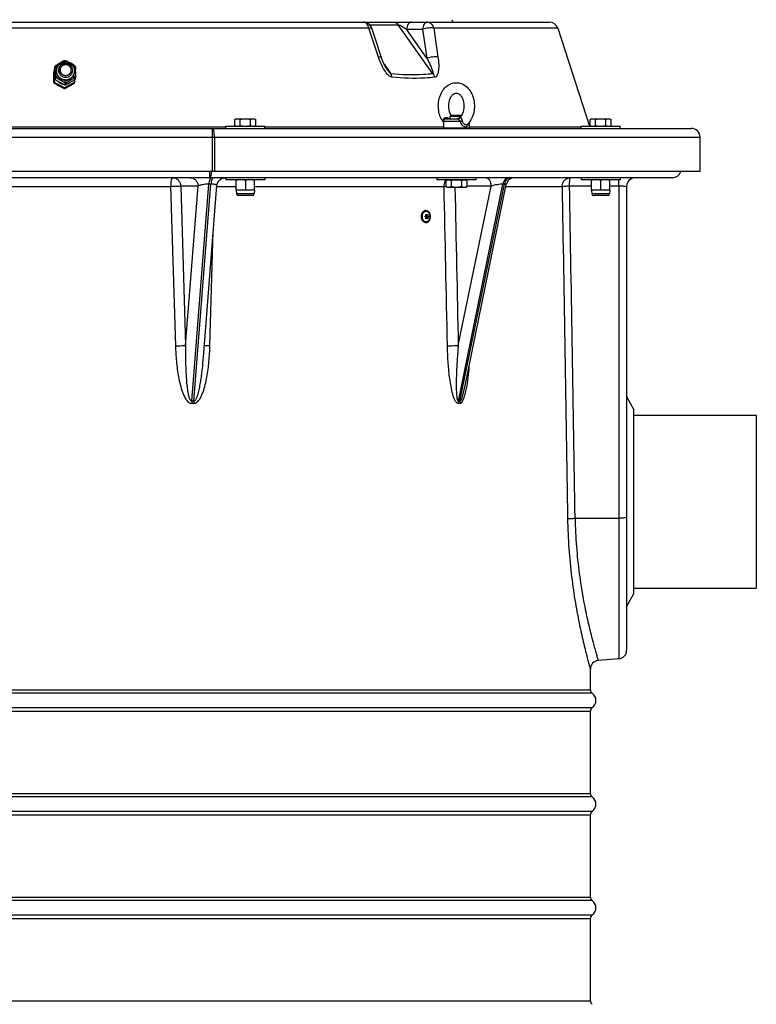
# Model space of a CAD drawing. Header units: millimetres. Extents: x 0 to 297, y 0 to 210.
# Tile 27 of 38: x 150 to 167, y 153 to 176. Entities that reach past the tile are written whole.
import ezdxf

# ---------------------------------------------------------------- set-up
doc = ezdxf.new("R2010")
doc.units = ezdxf.units.MM
doc.header["$LTSCALE"] = 16.335
doc.layers.get('0').update_dxf_attribs({"linetype": 'CONTINUOUS'})
for name, color, linetype in [('08_SURFACES', 7, 'CONTINUOUS'), ('AXE-VISSERIE', 7, 'CONTINUOUS'), ('AXES_REF', 7, 'CONTINUOUS')]:
    doc.layers.add(name, color=color, linetype=linetype)

msp = doc.modelspace()

# ---------------------------------------------------------------- linework, layer by layer
at = {"color": 7, "linetype": 'Continuous'}
for p, q in [((137.899, 175.976), (162.009, 175.976)), ((158.019, 175.467), (157.898, 175.838)), ((162.199, 175.838), (162.938, 173.566)), ((150.736, 175.06), (150.629, 175.001)), ((150.976, 175.001), (150.867, 175.06)), ((150.542, 174.839), (150.537, 174.815)), ((150.542, 174.839), (150.547, 174.603)), ((150.563, 174.946), (150.554, 174.898)), ((150.559, 174.663), (150.554, 174.898)), ((150.554, 174.86), (150.554, 174.86)), ((150.565, 174.892), (150.563, 174.946)), ((150.565, 174.892), (150.568, 174.774)), ((150.603, 174.886), (150.6, 174.874)), ((150.684, 174.884), (150.686, 174.893)), ((150.939, 174.833), (150.941, 174.842)), ((151.042, 174.946), (151.044, 174.892)), ((151.047, 174.774), (151.044, 174.892)), ((150.542, 174.58), (150.537, 174.815)), ((150.547, 174.603), (150.542, 174.58)), ((150.568, 174.711), (150.559, 174.663)), ((150.572, 174.642), (150.582, 174.69)), ((150.788, 174.524), (150.572, 174.642)), ((150.636, 174.665), (150.745, 174.606)), ((151.025, 174.642), (150.814, 174.524)), ((150.983, 174.665), (150.877, 174.606)), ((151.014, 174.803), (151.012, 174.792)), ((151.021, 174.58), (151.026, 174.603)), ((151.025, 174.642), (151.035, 174.69)), ((151.026, 174.603), (151.025, 174.642)), ((151.038, 174.663), (151.047, 174.711)), ((150.555, 174.559), (150.56, 174.582)), ((150.772, 174.441), (150.555, 174.559)), ((150.56, 174.582), (150.776, 174.465)), ((150.776, 174.465), (150.772, 174.441)), ((150.798, 174.572), (150.788, 174.524)), ((150.797, 174.441), (151.008, 174.559)), ((150.802, 174.465), (150.797, 174.441)), ((151.013, 174.582), (150.802, 174.465)), ((150.824, 174.572), (150.814, 174.524)), ((151.008, 174.559), (151.013, 174.582)), ((154.762, 173.742), (154.728, 173.723)), ((154.728, 173.587), (154.728, 173.723)), ((154.762, 173.742), (155.18, 173.742)), ((154.85, 173.587), (154.85, 173.723)), ((155.092, 173.587), (155.092, 173.723)), ((155.18, 173.742), (155.213, 173.723)), ((155.213, 173.587), (155.213, 173.723)), ((159.613, 173.736), (159.89, 173.736)), ((159.713, 173.804), (159.735, 173.826)), ((159.713, 173.804), (159.962, 173.804)), ((159.735, 173.826), (159.972, 173.826)), ((159.975, 173.823), (159.972, 173.826)), ((162.982, 173.742), (162.949, 173.723)), ((162.949, 173.587), (162.949, 173.723)), ((162.982, 173.742), (163.4, 173.742)), ((163.07, 173.587), (163.07, 173.723)), ((163.312, 173.587), (163.312, 173.723)), ((163.4, 173.742), (163.434, 173.723)), ((163.434, 173.587), (163.434, 173.723)), ((134.614, 173.516), (165.294, 173.516)), ((154.521, 173.516), (154.521, 173.566)), ((154.521, 173.566), (155.421, 173.566)), ((154.728, 173.587), (154.762, 173.568)), ((154.762, 173.568), (154.762, 173.566)), ((154.762, 173.568), (155.18, 173.568)), ((155.213, 173.587), (155.18, 173.568)), ((155.18, 173.568), (155.18, 173.566)), ((155.421, 173.516), (155.421, 173.566)), ((159.553, 173.676), (159.553, 173.526)), ((160.153, 173.526), (159.553, 173.526)), ((159.563, 173.516), (159.553, 173.526)), ((160.143, 173.516), (160.153, 173.526)), ((160.153, 173.659), (160.153, 173.526)), ((162.741, 173.516), (162.741, 173.566)), ((162.741, 173.566), (163.641, 173.566)), ((162.949, 173.587), (162.982, 173.568)), ((162.982, 173.568), (162.982, 173.566)), ((162.982, 173.568), (163.4, 173.568)), ((163.434, 173.587), (163.4, 173.568)), ((163.4, 173.568), (163.4, 173.566)), ((163.641, 173.516), (163.641, 173.566)), ((165.494, 172.516), (165.494, 173.316)), ((165.494, 172.516), (134.414, 172.516)), ((164.854, 172.376), (135.054, 172.376)), ((154.521, 172.376), (154.521, 172.326)), ((155.421, 172.326), (154.521, 172.326)), ((154.761, 172.084), (154.761, 172.326)), ((154.971, 172.317), (154.971, 172.093)), ((155.181, 172.084), (155.181, 172.326)), ((155.421, 172.376), (155.421, 172.326)), ((159.403, 172.376), (159.403, 172.326)), ((160.303, 172.326), (159.403, 172.326)), ((159.611, 172.305), (159.644, 172.324)), ((159.644, 172.324), (159.644, 172.326)), ((159.644, 172.324), (160.062, 172.324)), ((160.062, 172.324), (160.062, 172.326)), ((160.096, 172.305), (160.062, 172.324)), ((160.303, 172.376), (160.303, 172.326)), ((162.741, 172.376), (162.741, 172.326)), ((163.641, 172.326), (162.741, 172.326)), ((162.981, 172.084), (162.981, 172.326)), ((163.191, 172.317), (163.191, 172.093)), ((163.401, 172.084), (163.401, 172.326)), ((163.641, 172.376), (163.641, 172.326)), ((154.002, 168.223), (154.313, 172.192)), ((159.611, 172.305), (159.611, 172.169)), ((159.644, 172.15), (159.611, 172.169)), ((160.062, 172.15), (159.644, 172.15)), ((159.732, 172.305), (159.732, 172.169)), ((159.975, 172.305), (159.975, 172.169)), ((160.046, 167.526), (161.009, 172.216)), ((160.062, 172.15), (160.096, 172.169)), ((160.096, 172.305), (160.096, 172.169)), ((163.794, 172.176), (163.794, 161.439)), ((154.761, 172.084), (154.768, 172)), ((155.181, 172.084), (154.761, 172.084)), ((155.134, 171.963), (154.808, 171.963)), ((155.181, 172.084), (155.174, 172)), ((162.981, 172.084), (162.988, 172)), ((163.401, 172.084), (162.981, 172.084)), ((163.354, 171.963), (163.028, 171.963)), ((163.401, 172.084), (163.394, 172)), ((159.143, 171.484), (159.135, 171.484)), ((159.143, 171.468), (159.135, 171.468)), ((159.149, 171.616), (159.15, 171.616)), ((159.173, 171.507), (159.153, 171.507)), ((159.173, 171.445), (159.153, 171.445)), ((159.201, 171.484), (159.175, 171.484)), ((159.201, 171.468), (159.175, 171.468)), ((159.204, 171.484), (159.205, 171.484)), ((159.205, 171.467), (159.204, 171.468)), ((159.149, 171.336), (159.15, 171.336)), ((163.96, 166.876), (166.794, 166.876)), ((166.794, 166.876), (166.794, 162.876)), ((163.96, 162.876), (166.794, 162.876)), ((163.611, 161.24), (163.136, 161.198))]:
    msp.add_line(p, q, dxfattribs=at)
at = {"color": 9, "linetype": 'Continuous'}
for p, q in [((157.83, 175.838), (142.077, 175.838)), ((158.051, 175.167), (157.83, 175.838)), ((157.849, 175.917), (158.509, 175.917)), ((159.311, 174.783), (158.509, 175.917)), ((159.173, 175.142), (158.699, 175.813)), ((158.699, 175.813), (159.073, 175.813)), ((159.073, 175.813), (159.173, 175.142)), ((162.199, 175.838), (159.329, 175.838)), ((159.329, 175.838), (159.428, 175.167)), ((158.18, 175.008), (158.339, 174.783)), ((159.906, 173.749), (159.921, 173.757)), ((159.921, 173.757), (159.94, 173.767)), ((145.387, 173.557), (154.521, 173.557)), ((154.202, 173.516), (154.202, 172.516)), ((155.421, 173.557), (159.553, 173.557)), ((159.94, 173.676), (159.553, 173.676)), ((160.153, 173.557), (162.741, 173.557)), ((134.414, 173.316), (165.494, 173.316)), ((154.257, 173.316), (154.257, 172.516)), ((154.139, 172.516), (154.139, 172.376)), ((146.666, 172.176), (153.242, 172.176)), ((153.242, 172.176), (153.354, 168.483)), ((153.879, 172.182), (153.475, 172.182)), ((153.475, 172.182), (153.589, 168.49)), ((153.589, 168.49), (153.879, 172.182)), ((153.732, 167.203), (154.125, 172.228)), ((153.782, 167.203), (154.175, 172.228)), ((154.175, 172.228), (154.125, 172.228)), ((154.311, 172.176), (154.761, 172.176)), ((155.181, 172.176), (159.561, 172.176)), ((159.561, 172.176), (159.611, 172.178)), ((159.898, 168.49), (160.656, 172.182)), ((159.901, 167.203), (160.932, 172.228)), ((159.934, 167.203), (160.966, 172.228)), ((160.656, 172.182), (160.096, 172.182)), ((160.966, 172.228), (160.932, 172.228)), ((161.001, 172.176), (162.3, 172.176)), ((162.473, 172.186), (162.981, 172.186)), ((163.401, 172.186), (163.611, 172.186)), ((163.611, 172.186), (163.611, 161.24)), ((155.174, 172), (154.768, 172)), ((163.394, 172), (162.988, 172)), ((159.14, 171.484), (159.136, 171.484)), ((159.14, 171.468), (159.136, 171.468)), ((159.161, 171.519), (159.148, 171.519)), ((159.161, 171.433), (159.148, 171.433)), ((159.193, 171.511), (159.18, 171.511)), ((159.193, 171.441), (159.18, 171.441)), ((154.151, 168.483), (154.23, 171.142)), ((162.602, 164.491), (163.611, 164.496)), ((136.954, 160.523), (162.954, 160.523)), ((162.997, 160.441), (136.91, 160.441)), ((136.91, 160.111), (162.997, 160.111)), ((136.954, 160.029), (162.954, 160.029)), ((162.997, 158.041), (136.91, 158.041)), ((136.954, 158.123), (162.954, 158.123)), ((136.91, 157.711), (162.997, 157.711)), ((136.954, 157.629), (162.954, 157.629)), ((136.954, 155.723), (162.954, 155.723)), ((162.997, 155.641), (136.91, 155.641)), ((136.91, 155.311), (162.997, 155.311)), ((136.954, 155.229), (162.954, 155.229)), ((136.954, 153.323), (162.954, 153.323))]:
    msp.add_line(p, q, dxfattribs=at)
at = {"color": 7, "linetype": 'Continuous'}
for points in [[(158.117, 175.168), (158.093, 175.241), (158.069, 175.316), (158.019, 175.467)], [(158.252, 174.88), (158.251, 174.882), (158.246, 174.888), (158.242, 174.894), (158.238, 174.901), (158.233, 174.908), (158.229, 174.915), (158.225, 174.922), (158.22, 174.93), (158.216, 174.938), (158.211, 174.945), (158.207, 174.954), (158.203, 174.962), (158.198, 174.97), (158.194, 174.978), (158.19, 174.987), (158.185, 174.996), (158.181, 175.005), (158.177, 175.014), (158.173, 175.023), (158.169, 175.032), (158.164, 175.042), (158.16, 175.052), (158.156, 175.061), (158.152, 175.071), (158.148, 175.082), (158.144, 175.092), (158.14, 175.103), (158.136, 175.113), (158.132, 175.124), (158.128, 175.135), (158.124, 175.147), (158.12, 175.158), (158.117, 175.168)], [(154.313, 172.192), (154.313, 172.194), (154.313, 172.199), (154.314, 172.204), (154.315, 172.21), (154.316, 172.215), (154.317, 172.22), (154.318, 172.225), (154.319, 172.23), (154.321, 172.235), (154.323, 172.24), (154.324, 172.245), (154.326, 172.25), (154.328, 172.255), (154.33, 172.26), (154.333, 172.265), (154.335, 172.269), (154.338, 172.274), (154.34, 172.279), (154.343, 172.283), (154.346, 172.288), (154.349, 172.292), (154.352, 172.296), (154.355, 172.3), (154.359, 172.305), (154.362, 172.309), (154.366, 172.312), (154.369, 172.316), (154.373, 172.32), (154.377, 172.324), (154.381, 172.327), (154.385, 172.331), (154.389, 172.334), (154.393, 172.337), (154.398, 172.34), (154.402, 172.343), (154.406, 172.346), (154.411, 172.349), (154.416, 172.351), (154.42, 172.354), (154.425, 172.356), (154.43, 172.358), (154.435, 172.36), (154.44, 172.362), (154.445, 172.364), (154.45, 172.366), (154.455, 172.368), (154.46, 172.369), (154.465, 172.37), (154.47, 172.371), (154.475, 172.373), (154.48, 172.373), (154.486, 172.374), (154.491, 172.375), (154.496, 172.375), (154.501, 172.376), (154.507, 172.376), (154.512, 172.376)]]:
    msp.add_lwpolyline(points, dxfattribs=at)
for centre, radius, start, end in [((157.708, 175.776), 0.2, 18.124, 90), ((159.812, 176.036), 0.06, 182, 270), ((162.009, 175.776), 0.2, 18.0147, 90), ((150.8, 174.803), 0.282, 89.9995, 92.6073), ((150.8, 174.802), 0.283, 87.3964, 89.9993), ((150.267, 173.806), 1.39, 64.4431, 66.9051), ((150.761, 174.725), 0.247, 146.8429, 152.5408), ((150.783, 174.832), 0.247, 146.8429, 152.5408), ((151.71, 173.231), 2.074, 121.421, 123.1594), ((150.149, 173.648), 1.586, 56.3008, 58.5567), ((150.824, 174.842), 0.194, 348.6534, 1.2053), ((150.814, 174.818), 0.262, 29.3473, 34.8349), ((150.775, 174.732), 0.262, 209.3473, 214.8349), ((150.787, 174.791), 0.262, 209.3473, 214.8349), ((143.208, 174.703), 7.36, 0.0596, 0.5478), ((150.796, 174.839), 0.262, 209.3473, 214.8349), ((150.036, 173.411), 1.39, 64.4431, 66.9051), ((149.918, 173.253), 1.586, 56.3008, 58.5567), ((150.811, 174.859), 0.262, 255.385, 269.963), ((150.811, 174.855), 0.258, 269.9991, 284.7325), ((150.816, 174.88), 0.136, 268.8937, 269.677), ((151.958, 172.836), 2.074, 121.421, 123.1594), ((150.806, 174.717), 0.247, 326.8429, 332.5408), ((150.818, 174.777), 0.247, 326.8429, 332.5408), ((150.828, 174.825), 0.247, 326.8429, 332.5408), ((143.687, 174.703), 7.36, 0.0596, 0.5478), ((150.77, 174.708), 0.262, 209.3473, 214.8349), ((150.784, 174.724), 0.283, 267.3964, 269.9993), ((150.789, 174.747), 0.283, 267.3964, 269.9993), ((150.784, 174.723), 0.282, 269.9995, 272.6073), ((150.801, 174.807), 0.283, 267.3964, 269.9993), ((150.789, 174.747), 0.282, 269.9995, 272.6073), ((150.811, 174.855), 0.283, 267.3964, 269.9993), ((150.801, 174.806), 0.282, 269.9995, 272.6073), ((150.811, 174.854), 0.282, 269.9995, 272.6073), ((150.802, 174.694), 0.247, 326.8429, 332.5408), ((159.613, 173.676), 0.06, 90, 180), ((159.982, 173.977), 0.294, 211.4997, 211.7043), ((160.004, 173.636), 0.151, 125.4748, 130.9769), ((165.294, 173.316), 0.2, 0, 90), ((161.205, 172.176), 0.2, 90, 168.4005), ((163.994, 172.176), 0.2, 90, 180), ((164.854, 172.576), 0.2, 270, 342.541), ((154.808, 172.003), 0.0403, 184.7245, 270), ((155.134, 172.003), 0.0403, 270, 355.2755), ((163.028, 172.003), 0.0403, 184.7245, 270), ((163.354, 172.003), 0.0403, 270, 355.2755), ((159.138, 171.478), 0.00599, 72.1492, 89.9368), ((159.138, 171.473), 0.00599, 270.0629, 287.852), ((159.205, 171.482), 0.00291, 77.572, 90.0428), ((163.594, 161.439), 0.2, 275, 360), ((163.154, 160.999), 0.2, 95, 180), ((163.054, 160.523), 0.1, 180, 235.4819), ((162.884, 160.276), 0.2, 304.5181, 55.4819), ((163.054, 160.029), 0.1, 124.5181, 180), ((163.054, 158.123), 0.1, 180, 235.4819), ((162.884, 157.876), 0.2, 304.5181, 55.4819), ((163.054, 157.629), 0.1, 124.5181, 180), ((163.054, 155.723), 0.1, 180, 235.4819), ((162.884, 155.476), 0.2, 304.5181, 55.4819), ((163.054, 155.229), 0.1, 124.5181, 180), ((163.054, 153.323), 0.1, 180, 235.4819)]:
    msp.add_arc(centre, radius, start, end, dxfattribs=at)
at = {"color": 9, "linetype": 'Continuous'}
for centre, radius, start, end in [((150.789, 174.849), 0.19, 168.6566, 181.206), ((-3687.138, 103.72), 3850.219, 0.904391, 1.018916), ((159.15, 171.546), 0.0695, 90.0003, 91.1632), ((159.15, 171.405), 0.0695, 268.8368, 269.9997), ((154.397, 167.157), 0.667, 175.9895, 180.4408), ((153.755, 164.014), 3.137, 89.5497, 90.4503), ((153.757, 163.969), 3.235, 89.5565, 90.4435), ((154.439, 167.147), 0.659, 175.1246, 179.6288), ((160.154, 167.153), 0.258, 168.7397, 180.3022), ((159.912, 165.734), 1.418, 89.3301, 90.6699), ((159.918, 165.742), 1.462, 89.3403, 90.6597), ((160.187, 167.15), 0.258, 168.1732, 179.7511)]:
    msp.add_arc(centre, radius, start, end, dxfattribs=at)
for points, knots in [([(157.83, 175.838), (157.826, 175.857), (157.815, 175.893), (157.787, 175.938), (157.751, 175.968), (157.722, 175.976), (157.708, 175.976)], [0, 0, 0, 0, 0.296357, 0.562091, 0.793188, 1, 1, 1, 1]), ([(158.409, 175.976), (158.428, 175.976), (158.468, 175.964), (158.497, 175.935), (158.509, 175.917)], [0, 0, 0, 0, 0.471076, 1, 1, 1, 1]), ([(158.81, 175.976), (158.796, 175.976), (158.767, 175.966), (158.734, 175.928), (158.71, 175.875), (158.701, 175.834), (158.699, 175.813)], [0, 0, 0, 0, 0.188595, 0.414873, 0.689188, 1, 1, 1, 1]), ([(159.184, 175.976), (159.17, 175.976), (159.141, 175.966), (159.107, 175.928), (159.083, 175.875), (159.075, 175.834), (159.073, 175.813)], [0, 0, 0, 0, 0.188595, 0.414873, 0.689188, 1, 1, 1, 1]), ([(159.184, 175.976), (159.2, 175.976), (159.233, 175.969), (159.293, 175.928), (159.32, 175.875), (159.329, 175.838)], [0, 0, 0, 0, 0.225779, 0.465357, 1, 1, 1, 1]), ([(157.83, 175.838), (157.846, 175.841), (157.867, 175.844), (157.89, 175.844), (157.897, 175.84), (157.898, 175.838)], [0, 0, 0, 0, 0.699008, 0.896737, 1, 1, 1, 1]), ([(158.509, 175.917), (158.518, 175.917), (158.537, 175.91), (158.571, 175.895), (158.612, 175.871), (158.657, 175.842), (158.685, 175.822), (158.699, 175.813)], [0, 0, 0, 0, 0.127996, 0.264505, 0.522762, 0.76666, 1, 1, 1, 1]), ([(159.329, 175.838), (159.311, 175.842), (159.27, 175.845), (159.183, 175.841), (159.116, 175.827), (159.073, 175.813)], [0, 0, 0, 0, 0.215658, 0.47356, 1, 1, 1, 1]), ([(158.051, 175.167), (158.066, 175.17), (158.087, 175.173), (158.109, 175.173), (158.116, 175.17), (158.117, 175.168)], [0, 0, 0, 0, 0.699085, 0.896696, 1, 1, 1, 1]), ([(158.366, 174.703), (158.345, 174.705), (158.304, 174.726), (158.236, 174.79), (158.167, 174.893), (158.101, 175.027), (158.066, 175.12), (158.051, 175.167)], [0, 0, 0, 0, 0.107223, 0.228367, 0.483526, 0.74231, 1, 1, 1, 1]), ([(159.428, 175.167), (159.41, 175.171), (159.369, 175.174), (159.283, 175.17), (159.216, 175.157), (159.173, 175.142)], [0, 0, 0, 0, 0.21644, 0.474409, 1, 1, 1, 1]), ([(159.173, 175.142), (159.188, 175.111), (159.211, 175.065), (159.239, 175.003), (159.26, 174.957), (159.279, 174.911), (159.293, 174.873), (159.304, 174.843), (159.31, 174.822), (159.314, 174.803), (159.315, 174.791), (159.314, 174.784), (159.311, 174.783)], [0, 0, 0, 0, 0.265066, 0.396011, 0.525607, 0.653429, 0.778614, 0.839641, 0.89887, 0.954637, 0.979666, 1, 1, 1, 1]), ([(159.428, 175.167), (159.435, 175.121), (159.443, 175.052), (159.446, 174.961), (159.444, 174.895), (159.437, 174.832), (159.423, 174.775), (159.402, 174.733), (159.377, 174.71), (159.361, 174.704), (159.353, 174.703)], [0, 0, 0, 0, 0.281469, 0.417954, 0.550474, 0.677553, 0.796666, 0.903733, 0.952425, 1, 1, 1, 1]), ([(150.599, 174.845), (150.6, 174.819), (150.612, 174.766), (150.66, 174.699), (150.73, 174.655), (150.785, 174.645), (150.813, 174.645)], [0, 0, 0, 0, 0.243797, 0.492279, 0.745265, 1, 1, 1, 1]), ([(150.808, 175.016), (150.786, 175.016), (150.744, 175.008), (150.689, 174.973), (150.653, 174.921), (150.645, 174.879), (150.646, 174.858)], [0, 0, 0, 0, 0.256301, 0.507919, 0.754881, 1, 1, 1, 1]), ([(150.646, 174.858), (150.646, 174.838), (150.656, 174.796), (150.694, 174.743), (150.75, 174.709), (150.793, 174.701), (150.815, 174.701)], [0, 0, 0, 0, 0.243805, 0.492279, 0.745257, 1, 1, 1, 1]), ([(150.977, 174.858), (150.976, 174.879), (150.967, 174.921), (150.929, 174.973), (150.873, 175.008), (150.829, 175.016), (150.808, 175.016)], [0, 0, 0, 0, 0.243805, 0.492279, 0.745257, 1, 1, 1, 1]), ([(150.815, 174.701), (150.836, 174.701), (150.879, 174.709), (150.933, 174.743), (150.97, 174.796), (150.977, 174.838), (150.977, 174.858)], [0, 0, 0, 0, 0.256301, 0.507919, 0.754881, 1, 1, 1, 1]), ([(158.339, 174.783), (158.334, 174.784), (158.325, 174.791), (158.309, 174.807), (158.291, 174.828), (158.271, 174.854), (158.258, 174.871), (158.252, 174.88)], [0, 0, 0, 0, 0.12403, 0.252031, 0.504684, 0.753634, 1, 1, 1, 1]), ([(150.813, 174.645), (150.836, 174.645), (150.883, 174.653), (150.946, 174.686), (150.993, 174.738), (151.01, 174.781), (151.014, 174.803)], [0, 0, 0, 0, 0.255769, 0.507661, 0.755241, 1, 1, 1, 1]), ([(158.366, 174.703), (158.365, 174.711), (158.359, 174.738), (158.349, 174.765), (158.339, 174.783)], [0, 0, 0, 0, 0.265147, 1, 1, 1, 1]), ([(159.311, 174.783), (159.236, 174.773), (158.912, 174.744), (158.586, 174.756), (158.339, 174.783)], [0, 0, 0, 0, 0.234898, 1, 1, 1, 1]), ([(159.353, 174.703), (159.276, 174.694), (158.948, 174.664), (158.617, 174.677), (158.366, 174.703)], [0, 0, 0, 0, 0.23496, 1, 1, 1, 1]), ([(159.353, 174.703), (159.351, 174.711), (159.341, 174.739), (159.326, 174.766), (159.311, 174.783)], [0, 0, 0, 0, 0.258061, 1, 1, 1, 1]), ([(159.557, 173.697), (159.556, 173.708), (159.556, 173.729), (159.572, 173.758), (159.602, 173.772), (159.623, 173.77), (159.633, 173.767)], [0, 0, 0, 0, 0.25825, 0.507369, 0.753748, 1, 1, 1, 1]), ([(159.62, 173.737), (159.623, 173.739), (159.629, 173.75), (159.632, 173.76), (159.633, 173.767)], [0, 0, 0, 0, 0.385791, 1, 1, 1, 1]), ([(159.89, 173.736), (159.901, 173.736), (159.921, 173.742), (159.936, 173.758), (159.94, 173.767)], [0, 0, 0, 0, 0.493853, 1, 1, 1, 1]), ([(159.89, 173.736), (159.894, 173.736), (159.904, 173.73), (159.919, 173.709), (159.932, 173.69), (159.94, 173.676)], [0, 0, 0, 0, 0.14807, 0.378916, 1, 1, 1, 1]), ([(159.94, 173.767), (159.943, 173.768), (159.947, 173.77), (159.957, 173.769), (159.966, 173.757), (159.978, 173.732), (159.985, 173.708), (159.988, 173.691)], [0, 0, 0, 0, 0.075073, 0.142632, 0.278984, 0.488298, 1, 1, 1, 1]), ([(159.94, 173.676), (159.944, 173.677), (159.96, 173.683), (159.976, 173.688), (159.988, 173.691)], [0, 0, 0, 0, 0.257131, 1, 1, 1, 1]), ([(159.988, 173.691), (159.991, 173.679), (159.999, 173.654), (160.028, 173.619), (160.062, 173.604), (160.082, 173.604)], [0, 0, 0, 0, 0.276355, 0.543139, 1, 1, 1, 1]), ([(154.257, 173.316), (154.257, 173.341), (154.255, 173.389), (154.246, 173.445), (154.234, 173.481), (154.224, 173.502), (154.211, 173.516), (154.202, 173.516)], [0, 0, 0, 0, 0.355199, 0.660972, 0.782613, 0.87907, 1, 1, 1, 1]), ([(159.94, 173.676), (159.949, 173.644), (159.979, 173.589), (160.038, 173.556), (160.065, 173.556)], [0, 0, 0, 0, 0.542425, 1, 1, 1, 1]), ([(160.065, 173.556), (160.074, 173.556), (160.092, 173.559), (160.114, 173.578), (160.128, 173.604), (160.133, 173.625), (160.135, 173.636)], [0, 0, 0, 0, 0.230826, 0.456546, 0.708881, 1, 1, 1, 1]), ([(160.082, 173.604), (160.09, 173.604), (160.104, 173.606), (160.116, 173.615), (160.121, 173.62)], [0, 0, 0, 0, 0.507851, 1, 1, 1, 1]), ([(153.292, 172.376), (153.284, 172.376), (153.272, 172.362), (153.263, 172.341), (153.252, 172.305), (153.244, 172.249), (153.242, 172.201), (153.242, 172.176)], [0, 0, 0, 0, 0.11533, 0.211082, 0.332965, 0.641127, 1, 1, 1, 1]), ([(153.292, 172.376), (153.316, 172.376), (153.364, 172.366), (153.424, 172.322), (153.464, 172.258), (153.475, 172.208), (153.475, 172.182)], [0, 0, 0, 0, 0.239881, 0.485719, 0.739869, 1, 1, 1, 1]), ([(153.696, 172.376), (153.719, 172.376), (153.767, 172.366), (153.827, 172.322), (153.868, 172.258), (153.878, 172.208), (153.879, 172.182)], [0, 0, 0, 0, 0.239881, 0.485719, 0.739869, 1, 1, 1, 1]), ([(154.182, 172.376), (154.174, 172.376), (154.163, 172.367), (154.153, 172.351), (154.142, 172.326), (154.131, 172.284), (154.127, 172.248), (154.125, 172.228)], [0, 0, 0, 0, 0.130118, 0.22465, 0.341892, 0.639114, 1, 1, 1, 1]), ([(154.139, 172.376), (154.146, 172.376), (154.157, 172.384), (154.166, 172.399), (154.177, 172.423), (154.187, 172.463), (154.191, 172.497), (154.193, 172.516)], [0, 0, 0, 0, 0.128471, 0.222278, 0.33896, 0.636197, 1, 1, 1, 1]), ([(154.232, 172.376), (154.225, 172.376), (154.213, 172.367), (154.203, 172.351), (154.192, 172.326), (154.181, 172.284), (154.177, 172.248), (154.175, 172.228)], [0, 0, 0, 0, 0.130118, 0.22465, 0.341892, 0.639114, 1, 1, 1, 1]), ([(159.612, 172.326), (159.603, 172.316), (159.574, 172.272), (159.561, 172.217), (159.561, 172.176)], [0, 0, 0, 0, 0.235588, 1, 1, 1, 1]), ([(160.546, 172.376), (160.561, 172.376), (160.594, 172.362), (160.627, 172.317), (160.65, 172.255), (160.655, 172.207), (160.656, 172.182)], [0, 0, 0, 0, 0.181543, 0.408334, 0.687568, 1, 1, 1, 1]), ([(161.08, 172.376), (161.063, 172.376), (161.028, 172.368), (160.983, 172.336), (160.949, 172.287), (160.936, 172.248), (160.932, 172.228)], [0, 0, 0, 0, 0.223496, 0.461627, 0.721291, 1, 1, 1, 1]), ([(161.114, 172.376), (161.097, 172.376), (161.062, 172.368), (161.017, 172.336), (160.983, 172.287), (160.97, 172.248), (160.966, 172.228)], [0, 0, 0, 0, 0.223496, 0.461627, 0.721291, 1, 1, 1, 1]), ([(162.3, 172.176), (162.3, 172.202), (162.31, 172.254), (162.352, 172.32), (162.415, 172.365), (162.465, 172.376), (162.49, 172.376)], [0, 0, 0, 0, 0.255926, 0.508422, 0.755985, 1, 1, 1, 1]), ([(162.473, 172.186), (162.473, 172.211), (162.473, 172.246), (162.476, 172.291), (162.478, 172.319), (162.48, 172.342), (162.483, 172.36), (162.485, 172.37), (162.488, 172.376), (162.49, 172.376)], [0, 0, 0, 0, 0.382037, 0.553068, 0.702498, 0.825087, 0.916674, 0.974595, 1, 1, 1, 1]), ([(163.611, 172.186), (163.611, 172.199), (163.612, 172.246), (163.614, 172.293), (163.617, 172.326)], [0, 0, 0, 0, 0.281117, 1, 1, 1, 1]), ([(153.242, 172.176), (153.265, 172.177), (153.343, 172.179), (153.421, 172.182), (153.475, 172.182)], [0, 0, 0, 0, 0.299652, 1, 1, 1, 1]), ([(154.125, 172.228), (154.076, 172.228), (154.006, 172.221), (153.924, 172.202), (153.891, 172.19), (153.879, 172.182)], [0, 0, 0, 0, 0.589177, 0.828092, 1, 1, 1, 1]), ([(154.313, 172.192), (154.313, 172.197), (154.306, 172.206), (154.293, 172.212), (154.269, 172.22), (154.229, 172.226), (154.195, 172.228), (154.175, 172.228)], [0, 0, 0, 0, 0.107456, 0.191451, 0.301977, 0.604741, 1, 1, 1, 1]), ([(160.932, 172.228), (160.912, 172.228), (160.867, 172.224), (160.775, 172.211), (160.703, 172.195), (160.656, 172.182)], [0, 0, 0, 0, 0.214988, 0.478779, 1, 1, 1, 1]), ([(161.009, 172.216), (161.01, 172.22), (160.998, 172.226), (160.984, 172.227), (160.972, 172.228), (160.966, 172.228)], [0, 0, 0, 0, 0.275962, 0.578034, 1, 1, 1, 1]), ([(162.3, 172.176), (162.322, 172.18), (162.38, 172.183), (162.437, 172.186), (162.473, 172.186)], [0, 0, 0, 0, 0.382061, 1, 1, 1, 1]), ([(163.611, 172.186), (163.635, 172.186), (163.669, 172.186), (163.713, 172.184), (163.74, 172.183), (163.762, 172.182), (163.779, 172.18), (163.787, 172.178), (163.794, 172.177), (163.794, 172.176)], [0, 0, 0, 0, 0.388115, 0.560356, 0.710013, 0.832069, 0.92253, 0.978644, 1, 1, 1, 1]), ([(159.149, 171.616), (159.136, 171.616), (159.108, 171.607), (159.075, 171.575), (159.055, 171.529), (159.048, 171.476), (159.055, 171.423), (159.075, 171.377), (159.108, 171.344), (159.136, 171.336), (159.149, 171.336)], [0, 0, 0, 0, 0.104736, 0.222329, 0.356015, 0.5, 0.643985, 0.777671, 0.895264, 1, 1, 1, 1]), ([(159.149, 171.616), (159.136, 171.616), (159.108, 171.607), (159.076, 171.574), (159.056, 171.529), (159.049, 171.476), (159.056, 171.423), (159.076, 171.378), (159.108, 171.345), (159.136, 171.336), (159.149, 171.336)], [0, 0, 0, 0, 0.104813, 0.222579, 0.356233, 0.5, 0.643767, 0.777421, 0.895187, 1, 1, 1, 1]), ([(159.153, 171.612), (159.141, 171.612), (159.113, 171.604), (159.082, 171.572), (159.062, 171.527), (159.055, 171.476), (159.062, 171.424), (159.082, 171.38), (159.113, 171.348), (159.141, 171.34), (159.153, 171.34)], [0, 0, 0, 0, 0.104735, 0.222328, 0.356014, 0.5, 0.643986, 0.777672, 0.895265, 1, 1, 1, 1]), ([(159.153, 171.351), (159.142, 171.351), (159.116, 171.359), (159.088, 171.388), (159.069, 171.429), (159.063, 171.476), (159.069, 171.523), (159.088, 171.564), (159.116, 171.593), (159.142, 171.601), (159.153, 171.601)], [0, 0, 0, 0, 0.104734, 0.222326, 0.356012, 0.499996, 0.643982, 0.777669, 0.895263, 1, 1, 1, 1]), ([(159.154, 171.353), (159.142, 171.353), (159.117, 171.36), (159.089, 171.389), (159.071, 171.429), (159.064, 171.476), (159.071, 171.523), (159.089, 171.563), (159.117, 171.592), (159.142, 171.599), (159.154, 171.599)], [0, 0, 0, 0, 0.104736, 0.222329, 0.356015, 0.5, 0.643985, 0.777671, 0.895264, 1, 1, 1, 1]), ([(159.153, 171.34), (159.166, 171.34), (159.193, 171.348), (159.225, 171.38), (159.245, 171.424), (159.252, 171.476), (159.245, 171.527), (159.225, 171.572), (159.193, 171.604), (159.166, 171.612), (159.153, 171.612)], [0, 0, 0, 0, 0.104735, 0.222328, 0.356014, 0.5, 0.643986, 0.777672, 0.895265, 1, 1, 1, 1]), ([(159.153, 171.601), (159.165, 171.601), (159.19, 171.593), (159.219, 171.564), (159.237, 171.523), (159.244, 171.476), (159.237, 171.429), (159.219, 171.388), (159.19, 171.359), (159.165, 171.351), (159.153, 171.351)], [0, 0, 0, 0, 0.104734, 0.222326, 0.356012, 0.499996, 0.643982, 0.777669, 0.895263, 1, 1, 1, 1]), ([(159.154, 171.599), (159.165, 171.599), (159.19, 171.592), (159.218, 171.563), (159.237, 171.523), (159.243, 171.476), (159.237, 171.429), (159.218, 171.389), (159.19, 171.36), (159.165, 171.353), (159.154, 171.353)], [0, 0, 0, 0, 0.104736, 0.222329, 0.356015, 0.5, 0.643985, 0.777671, 0.895264, 1, 1, 1, 1]), ([(153.354, 168.483), (153.378, 168.484), (153.456, 168.487), (153.534, 168.489), (153.589, 168.49)], [0, 0, 0, 0, 0.299122, 1, 1, 1, 1]), ([(153.354, 168.483), (153.358, 168.363), (153.372, 168.122), (153.411, 167.822), (153.461, 167.586), (153.504, 167.441), (153.549, 167.33), (153.584, 167.264), (153.619, 167.215), (153.65, 167.183), (153.686, 167.158), (153.716, 167.151), (153.73, 167.151)], [0, 0, 0, 0, 0.251367, 0.502556, 0.628037, 0.75328, 0.815751, 0.877964, 0.908921, 0.939667, 0.970057, 1, 1, 1, 1]), ([(153.589, 168.49), (153.587, 168.379), (153.586, 168.214), (153.59, 167.993), (153.597, 167.828), (153.608, 167.663), (153.622, 167.526), (153.638, 167.418), (153.654, 167.338), (153.674, 167.271), (153.696, 167.224), (153.719, 167.203), (153.732, 167.203)], [0, 0, 0, 0, 0.251581, 0.377256, 0.502826, 0.628256, 0.753466, 0.815943, 0.878258, 0.94021, 0.97086, 1, 1, 1, 1]), ([(153.779, 167.151), (153.794, 167.151), (153.823, 167.158), (153.859, 167.183), (153.89, 167.215), (153.924, 167.264), (153.959, 167.33), (154.004, 167.441), (154.046, 167.586), (154.095, 167.822), (154.133, 168.122), (154.148, 168.363), (154.151, 168.483)], [0, 0, 0, 0, 0.029905, 0.060232, 0.090918, 0.121825, 0.183963, 0.24639, 0.371604, 0.497109, 0.748435, 1, 1, 1, 1]), ([(154.151, 168.483), (154.137, 168.484), (154.094, 168.485), (154.051, 168.487), (154.022, 168.489)], [0, 0, 0, 0, 0.343167, 1, 1, 1, 1]), ([(159.639, 168.483), (159.658, 168.484), (159.744, 168.487), (159.83, 168.489), (159.898, 168.49)], [0, 0, 0, 0, 0.2154, 1, 1, 1, 1]), ([(159.639, 168.483), (159.642, 168.363), (159.649, 168.182), (159.668, 167.942), (159.687, 167.763), (159.713, 167.587), (159.742, 167.442), (159.773, 167.331), (159.797, 167.265), (159.821, 167.216), (159.845, 167.177), (159.875, 167.151), (159.896, 167.151)], [0, 0, 0, 0, 0.260644, 0.390622, 0.520136, 0.648828, 0.775869, 0.838137, 0.898585, 0.927539, 0.954909, 1, 1, 1, 1]), ([(159.898, 168.49), (159.893, 168.434), (159.884, 168.324), (159.872, 168.159), (159.862, 167.993), (159.855, 167.828), (159.851, 167.691), (159.85, 167.581), (159.851, 167.499), (159.853, 167.418), (159.858, 167.351), (159.863, 167.298), (159.87, 167.26), (159.877, 167.228), (159.891, 167.203), (159.901, 167.203)], [0, 0, 0, 0, 0.128007, 0.255846, 0.383471, 0.510811, 0.637734, 0.700962, 0.763955, 0.826589, 0.888589, 0.919147, 0.949097, 0.977594, 1, 1, 1, 1]), ([(153.782, 167.203), (153.792, 167.203), (153.812, 167.217), (153.835, 167.254), (153.857, 167.305), (153.877, 167.369), (153.9, 167.455), (153.922, 167.564), (153.944, 167.695), (153.962, 167.827), (153.983, 168.002), (153.995, 168.135), (154.002, 168.223)], [0, 0, 0, 0, 0.029863, 0.061114, 0.123853, 0.186625, 0.249359, 0.374704, 0.499933, 0.625066, 0.750116, 1, 1, 1, 1]), ([(159.929, 167.151), (159.96, 167.151), (159.997, 167.202), (160.025, 167.262), (160.052, 167.338), (160.077, 167.437), (160.109, 167.602), (160.137, 167.812), (160.151, 167.982), (160.157, 168.067)], [0, 0, 0, 0, 0.095083, 0.154021, 0.21558, 0.342546, 0.472158, 0.734937, 1, 1, 1, 1]), ([(159.934, 167.203), (159.94, 167.203), (159.951, 167.211), (159.964, 167.233), (159.979, 167.266), (159.993, 167.308), (160.009, 167.365), (160.027, 167.438), (160.04, 167.496), (160.046, 167.526)], [0, 0, 0, 0, 0.045992, 0.103034, 0.22647, 0.353662, 0.482143, 0.740639, 1, 1, 1, 1]), ([(162.427, 164.481), (162.436, 164.483), (162.457, 164.485), (162.515, 164.489), (162.565, 164.491), (162.602, 164.491)], [0, 0, 0, 0, 0.14505, 0.37446, 1, 1, 1, 1]), ([(162.427, 164.481), (162.431, 164.251), (162.45, 163.8), (162.513, 163.15), (162.587, 162.641), (162.654, 162.268), (162.704, 162.018), (162.753, 161.792), (162.799, 161.591), (162.842, 161.418), (162.875, 161.291), (162.897, 161.205), (162.912, 161.151), (162.924, 161.106), (162.934, 161.069), (162.942, 161.04), (162.948, 161.021), (162.951, 161.009), (162.953, 161.004), (162.953, 161), (162.954, 160.999)], [0, 0, 0, 0, 0.195842, 0.382775, 0.554419, 0.632693, 0.705029, 0.770782, 0.829332, 0.880087, 0.922494, 0.94041, 0.956058, 0.969388, 0.980358, 0.988929, 0.995072, 0.997227, 0.998767, 1, 1, 1, 1]), ([(162.602, 164.491), (162.605, 164.272), (162.625, 163.842), (162.69, 163.224), (162.766, 162.742), (162.834, 162.389), (162.884, 162.153), (162.934, 161.941), (162.981, 161.752), (163.024, 161.59), (163.061, 161.454), (163.089, 161.359), (163.107, 161.298), (163.117, 161.263), (163.125, 161.236), (163.13, 161.218), (163.133, 161.208), (163.135, 161.203), (163.135, 161.199), (163.136, 161.198)], [0, 0, 0, 0, 0.197091, 0.384841, 0.556725, 0.634914, 0.707055, 0.77253, 0.83075, 0.881155, 0.923224, 0.956489, 0.969693, 0.980556, 0.989041, 0.995123, 0.997255, 0.99878, 1, 1, 1, 1]), ([(163.794, 164.507), (163.794, 164.505), (163.787, 164.504), (163.779, 164.502), (163.761, 164.501), (163.74, 164.499), (163.712, 164.498), (163.669, 164.497), (163.635, 164.496), (163.611, 164.496)], [0, 0, 0, 0, 0.02145, 0.07781, 0.168583, 0.2909, 0.440658, 0.612771, 1, 1, 1, 1])]:
    msp.add_open_spline(points, degree=3, knots=knots, dxfattribs=at)
at = {"color": 7, "linetype": 'Continuous'}
for points, knots in [([(150.787, 175.085), (150.783, 175.083), (150.765, 175.075), (150.748, 175.067), (150.736, 175.06)], [0, 0, 0, 0, 0.244564, 1, 1, 1, 1]), ([(150.629, 175.001), (150.621, 174.994), (150.593, 174.962), (150.573, 174.923), (150.565, 174.892)], [0, 0, 0, 0, 0.252982, 1, 1, 1, 1]), ([(150.6, 174.874), (150.594, 174.846), (150.597, 174.784), (150.641, 174.702), (150.717, 174.647), (150.78, 174.633), (150.81, 174.633)], [0, 0, 0, 0, 0.243317, 0.491065, 0.744283, 1, 1, 1, 1]), ([(150.603, 174.886), (150.607, 174.91), (150.627, 174.957), (150.697, 175.03), (150.829, 175.064), (150.951, 175.005), (151.007, 174.92), (151.018, 174.87), (151.018, 174.846)], [0, 0, 0, 0, 0.123971, 0.248896, 0.498794, 0.74984, 0.875577, 1, 1, 1, 1]), ([(150.811, 174.735), (150.802, 174.735), (150.783, 174.737), (150.756, 174.747), (150.731, 174.761), (150.711, 174.781), (150.695, 174.804), (150.685, 174.83), (150.681, 174.857), (150.682, 174.875), (150.684, 174.884)], [0, 0, 0, 0, 0.127862, 0.255637, 0.382742, 0.508711, 0.633287, 0.756476, 0.878548, 1, 1, 1, 1]), ([(150.686, 174.893), (150.684, 174.884), (150.682, 174.866), (150.686, 174.839), (150.697, 174.813), (150.712, 174.79), (150.733, 174.771), (150.757, 174.756), (150.785, 174.747), (150.804, 174.744), (150.813, 174.744)], [0, 0, 0, 0, 0.121452, 0.243524, 0.366713, 0.491289, 0.617258, 0.744363, 0.872138, 1, 1, 1, 1]), ([(150.813, 174.991), (150.806, 174.991), (150.791, 174.99), (150.769, 174.985), (150.749, 174.977), (150.73, 174.965), (150.714, 174.95), (150.701, 174.933), (150.691, 174.914), (150.687, 174.9), (150.686, 174.893)], [0, 0, 0, 0, 0.128228, 0.255724, 0.382242, 0.507648, 0.63194, 0.755247, 0.87782, 1, 1, 1, 1]), ([(150.939, 174.833), (150.937, 174.826), (150.933, 174.812), (150.923, 174.793), (150.91, 174.776), (150.894, 174.761), (150.876, 174.749), (150.855, 174.741), (150.834, 174.736), (150.819, 174.735), (150.811, 174.735)], [0, 0, 0, 0, 0.12218, 0.244753, 0.36806, 0.492352, 0.617758, 0.744276, 0.871772, 1, 1, 1, 1]), ([(150.941, 174.842), (150.942, 174.851), (150.944, 174.869), (150.94, 174.896), (150.93, 174.922), (150.914, 174.945), (150.893, 174.965), (150.869, 174.979), (150.842, 174.989), (150.823, 174.991), (150.813, 174.991)], [0, 0, 0, 0, 0.121452, 0.243524, 0.366713, 0.491289, 0.617258, 0.744363, 0.872138, 1, 1, 1, 1]), ([(150.815, 174.744), (150.822, 174.744), (150.837, 174.745), (150.859, 174.75), (150.879, 174.759), (150.897, 174.771), (150.913, 174.786), (150.926, 174.803), (150.935, 174.822), (150.939, 174.835), (150.941, 174.842)], [0, 0, 0, 0, 0.12822, 0.255693, 0.382187, 0.507577, 0.631866, 0.755186, 0.877785, 1, 1, 1, 1]), ([(151.044, 174.892), (151.035, 174.923), (151.014, 174.962), (150.984, 174.994), (150.976, 175.001)], [0, 0, 0, 0, 0.74628, 1, 1, 1, 1]), ([(150.636, 174.665), (150.628, 174.672), (150.598, 174.704), (150.577, 174.743), (150.568, 174.774)], [0, 0, 0, 0, 0.253719, 1, 1, 1, 1]), ([(150.632, 174.609), (150.648, 174.591), (150.687, 174.559), (150.734, 174.543), (150.759, 174.54)], [0, 0, 0, 0, 0.497289, 1, 1, 1, 1]), ([(150.81, 174.633), (150.834, 174.633), (150.881, 174.641), (150.944, 174.674), (150.99, 174.726), (151.008, 174.77), (151.012, 174.792)], [0, 0, 0, 0, 0.255771, 0.507658, 0.755238, 1, 1, 1, 1]), ([(150.983, 174.665), (150.991, 174.672), (151.02, 174.704), (151.039, 174.743), (151.047, 174.774)], [0, 0, 0, 0, 0.252982, 1, 1, 1, 1]), ([(151.035, 174.69), (151.031, 174.688), (151.013, 174.68), (150.996, 174.672), (150.983, 174.665)], [0, 0, 0, 0, 0.244555, 1, 1, 1, 1]), ([(159.553, 173.659), (159.495, 173.737), (159.422, 173.933), (159.439, 174.189), (159.518, 174.372), (159.606, 174.483), (159.721, 174.558), (159.81, 174.576), (159.853, 174.576)], [0, 0, 0, 0, 0.255262, 0.520928, 0.648911, 0.770414, 0.886557, 1, 1, 1, 1]), ([(159.853, 174.576), (159.899, 174.576), (159.992, 174.556), (160.11, 174.474), (160.199, 174.354), (160.255, 174.209), (160.276, 174.05), (160.258, 173.843), (160.19, 173.694), (160.121, 173.62)], [0, 0, 0, 0, 0.113475, 0.229926, 0.35218, 0.481145, 0.614737, 0.748749, 1, 1, 1, 1]), ([(159.731, 173.824), (159.701, 173.872), (159.667, 173.99), (159.68, 174.139), (159.724, 174.243), (159.766, 174.297), (159.81, 174.329), (159.84, 174.336), (159.853, 174.336)], [0, 0, 0, 0, 0.286996, 0.594536, 0.732467, 0.847289, 0.934193, 1, 1, 1, 1]), ([(159.853, 174.336), (159.866, 174.336), (159.897, 174.329), (159.941, 174.297), (159.982, 174.243), (160.026, 174.139), (160.039, 173.99), (160.005, 173.872), (159.975, 173.824)], [0, 0, 0, 0, 0.06581, 0.152718, 0.267538, 0.405455, 0.712969, 1, 1, 1, 1]), ([(159.704, 173.736), (159.704, 173.736), (159.705, 173.736), (159.705, 173.736), (159.705, 173.737)], [0, 0, 0, 0, 0.386158, 1, 1, 1, 1]), ([(159.705, 173.737), (159.706, 173.737), (159.709, 173.741), (159.711, 173.744), (159.713, 173.748)], [0, 0, 0, 0, 0.153911, 1, 1, 1, 1]), ([(159.906, 173.749), (159.903, 173.747), (159.892, 173.739), (159.879, 173.736), (159.869, 173.736)], [0, 0, 0, 0, 0.261221, 1, 1, 1, 1]), ([(159.975, 173.824), (159.971, 173.817), (159.955, 173.792), (159.934, 173.771), (159.917, 173.758)], [0, 0, 0, 0, 0.282566, 1, 1, 1, 1]), ([(159.149, 171.336), (159.136, 171.336), (159.107, 171.344), (159.074, 171.377), (159.054, 171.423), (159.046, 171.476), (159.054, 171.529), (159.074, 171.575), (159.107, 171.607), (159.136, 171.616), (159.149, 171.616)], [0, 0, 0, 0, 0.106361, 0.224333, 0.357278, 0.500002, 0.642725, 0.775669, 0.89364, 1, 1, 1, 1]), ([(159.135, 171.468), (159.132, 171.47), (159.129, 171.476), (159.132, 171.482), (159.135, 171.484)], [0, 0, 0, 0, 0.500002, 1, 1, 1, 1]), ([(159.143, 171.484), (159.146, 171.484), (159.151, 171.486), (159.157, 171.496), (159.155, 171.507), (159.151, 171.511)], [0, 0, 0, 0, 0.223353, 0.472537, 1, 1, 1, 1]), ([(159.151, 171.441), (159.155, 171.445), (159.157, 171.456), (159.151, 171.466), (159.146, 171.468), (159.143, 171.468)], [0, 0, 0, 0, 0.527183, 0.776522, 1, 1, 1, 1]), ([(159.151, 171.511), (159.149, 171.513), (159.146, 171.52), (159.151, 171.526), (159.154, 171.526)], [0, 0, 0, 0, 0.555316, 1, 1, 1, 1]), ([(159.154, 171.426), (159.151, 171.426), (159.146, 171.432), (159.149, 171.438), (159.151, 171.441)], [0, 0, 0, 0, 0.444669, 1, 1, 1, 1]), ([(159.15, 171.616), (159.164, 171.616), (159.192, 171.607), (159.225, 171.575), (159.246, 171.529), (159.253, 171.476), (159.246, 171.423), (159.225, 171.377), (159.192, 171.344), (159.164, 171.336), (159.15, 171.336)], [0, 0, 0, 0, 0.106361, 0.224333, 0.357278, 0.500002, 0.642725, 0.775669, 0.89364, 1, 1, 1, 1]), ([(159.161, 171.519), (159.161, 171.518), (159.163, 171.512), (159.169, 171.507), (159.173, 171.507)], [0, 0, 0, 0, 0.290856, 1, 1, 1, 1]), ([(159.173, 171.445), (159.172, 171.445), (159.166, 171.443), (159.162, 171.437), (159.161, 171.433)], [0, 0, 0, 0, 0.216263, 1, 1, 1, 1]), ([(159.165, 171.507), (159.163, 171.502), (159.163, 171.492), (159.171, 171.484), (159.175, 171.484)], [0, 0, 0, 0, 0.559326, 1, 1, 1, 1]), ([(159.175, 171.468), (159.171, 171.468), (159.163, 171.46), (159.163, 171.449), (159.165, 171.445)], [0, 0, 0, 0, 0.440674, 1, 1, 1, 1]), ([(159.173, 171.507), (159.176, 171.507), (159.181, 171.511), (159.182, 171.516), (159.183, 171.519)], [0, 0, 0, 0, 0.44731, 1, 1, 1, 1]), ([(159.183, 171.433), (159.182, 171.436), (159.181, 171.441), (159.176, 171.445), (159.173, 171.445)], [0, 0, 0, 0, 0.551641, 1, 1, 1, 1]), ([(159.183, 171.519), (159.183, 171.52), (159.183, 171.523), (159.185, 171.526), (159.187, 171.526)], [0, 0, 0, 0, 0.312675, 1, 1, 1, 1]), ([(159.187, 171.426), (159.185, 171.426), (159.183, 171.429), (159.183, 171.432), (159.183, 171.433)], [0, 0, 0, 0, 0.687283, 1, 1, 1, 1]), ([(159.193, 171.511), (159.191, 171.509), (159.189, 171.499), (159.194, 171.484), (159.201, 171.484)], [0, 0, 0, 0, 0.277315, 1, 1, 1, 1]), ([(159.201, 171.468), (159.199, 171.468), (159.193, 171.465), (159.19, 171.454), (159.191, 171.445), (159.193, 171.441)], [0, 0, 0, 0, 0.191451, 0.592487, 1, 1, 1, 1]), ([(159.201, 171.484), (159.202, 171.484), (159.203, 171.484), (159.203, 171.484), (159.204, 171.484)], [0, 0, 0, 0, 0.496556, 1, 1, 1, 1]), ([(159.204, 171.468), (159.203, 171.468), (159.203, 171.468), (159.202, 171.468), (159.201, 171.468)], [0, 0, 0, 0, 0.503496, 1, 1, 1, 1]), ([(159.206, 171.484), (159.209, 171.484), (159.211, 171.476), (159.208, 171.467), (159.205, 171.467)], [0, 0, 0, 0, 0.515654, 1, 1, 1, 1])]:
    msp.add_open_spline(points, degree=3, knots=knots, dxfattribs=at)
for points in [[(150.867, 175.06), (150.825, 175.071), (150.778, 175.072), (150.736, 175.06)], [(150.864, 174.552), (150.881, 174.558), (150.896, 174.567), (150.911, 174.578)], [(154.728, 173.723), (154.747, 173.733), (154.789, 173.75), (154.831, 173.733), (154.85, 173.723)], [(154.85, 173.723), (154.889, 173.734), (154.971, 173.749), (155.053, 173.734), (155.092, 173.723)], [(155.092, 173.723), (155.111, 173.733), (155.153, 173.75), (155.195, 173.733), (155.213, 173.723)], [(162.949, 173.723), (162.967, 173.733), (163.009, 173.75), (163.052, 173.733), (163.07, 173.723)], [(163.07, 173.723), (163.109, 173.734), (163.191, 173.749), (163.273, 173.734), (163.312, 173.723)], [(163.312, 173.723), (163.331, 173.733), (163.373, 173.75), (163.415, 173.733), (163.434, 173.723)], [(154.728, 173.587), (154.747, 173.577), (154.789, 173.56), (154.831, 173.577), (154.85, 173.587)], [(154.85, 173.587), (154.889, 173.576), (154.971, 173.561), (155.053, 173.576), (155.092, 173.587)], [(155.092, 173.587), (155.111, 173.577), (155.153, 173.56), (155.195, 173.577), (155.213, 173.587)], [(162.949, 173.587), (162.967, 173.577), (163.009, 173.56), (163.052, 173.577), (163.07, 173.587)], [(163.07, 173.587), (163.109, 173.576), (163.191, 173.561), (163.273, 173.576), (163.312, 173.587)], [(163.312, 173.587), (163.331, 173.577), (163.373, 173.56), (163.415, 173.577), (163.434, 173.587)], [(154.866, 172.326), (154.831, 172.326), (154.796, 172.323), (154.761, 172.317)], [(154.971, 172.317), (154.936, 172.323), (154.901, 172.326), (154.866, 172.326)], [(155.076, 172.326), (155.041, 172.326), (155.006, 172.323), (154.971, 172.317)], [(155.181, 172.317), (155.146, 172.323), (155.111, 172.326), (155.076, 172.326)], [(159.732, 172.305), (159.714, 172.315), (159.671, 172.332), (159.629, 172.315), (159.611, 172.305)], [(159.975, 172.305), (159.935, 172.316), (159.853, 172.331), (159.771, 172.316), (159.732, 172.305)], [(160.096, 172.305), (160.077, 172.315), (160.035, 172.332), (159.993, 172.315), (159.975, 172.305)], [(163.086, 172.326), (163.051, 172.326), (163.016, 172.323), (162.981, 172.317)], [(163.191, 172.317), (163.156, 172.323), (163.121, 172.326), (163.086, 172.326)], [(163.296, 172.326), (163.261, 172.326), (163.226, 172.323), (163.191, 172.317)], [(163.401, 172.317), (163.366, 172.323), (163.331, 172.326), (163.296, 172.326)], [(154.866, 172.084), (154.831, 172.084), (154.796, 172.087), (154.761, 172.093)], [(154.971, 172.093), (154.936, 172.087), (154.901, 172.084), (154.866, 172.084)], [(155.076, 172.084), (155.041, 172.084), (155.006, 172.087), (154.971, 172.093)], [(155.181, 172.093), (155.146, 172.087), (155.111, 172.084), (155.076, 172.084)], [(159.732, 172.169), (159.714, 172.159), (159.671, 172.142), (159.629, 172.159), (159.611, 172.169)], [(159.975, 172.169), (159.935, 172.158), (159.853, 172.143), (159.771, 172.158), (159.732, 172.169)], [(160.096, 172.169), (160.077, 172.159), (160.035, 172.142), (159.993, 172.159), (159.975, 172.169)], [(163.086, 172.084), (163.051, 172.084), (163.016, 172.087), (162.981, 172.093)], [(163.191, 172.093), (163.156, 172.087), (163.121, 172.084), (163.086, 172.084)], [(163.296, 172.084), (163.261, 172.084), (163.226, 172.087), (163.191, 172.093)], [(163.401, 172.093), (163.366, 172.087), (163.331, 172.084), (163.296, 172.084)], [(159.135, 171.484), (159.136, 171.484), (159.137, 171.484), (159.138, 171.484)], [(159.138, 171.467), (159.137, 171.467), (159.136, 171.468), (159.135, 171.468)], [(159.14, 171.484), (159.141, 171.484), (159.142, 171.484), (159.143, 171.484)], [(159.143, 171.468), (159.142, 171.468), (159.141, 171.468), (159.14, 171.468)], [(159.154, 171.526), (159.157, 171.526), (159.16, 171.522), (159.161, 171.519)], [(159.161, 171.433), (159.16, 171.43), (159.157, 171.426), (159.154, 171.426)], [(159.182, 171.484), (159.187, 171.481), (159.187, 171.471), (159.182, 171.468)], [(159.187, 171.526), (159.192, 171.526), (159.195, 171.516), (159.193, 171.511)], [(159.193, 171.441), (159.195, 171.436), (159.192, 171.426), (159.187, 171.426)]]:
    msp.add_open_spline(points, degree=3, dxfattribs=at)
at = {"color": 9, "linetype": 'Continuous'}
for points in [[(159.616, 173.736), (159.617, 173.736), (159.619, 173.736), (159.62, 173.737)], [(159.633, 173.767), (159.66, 173.76), (159.686, 173.754), (159.713, 173.75)], [(159.561, 172.176), (159.588, 170.945), (159.614, 169.714), (159.639, 168.483)], [(159.82, 172.15), (159.846, 170.93), (159.872, 169.71), (159.898, 168.49)], [(162.3, 172.176), (162.345, 169.611), (162.387, 167.046), (162.427, 164.481)]]:
    msp.add_open_spline(points, degree=3, dxfattribs=at)
at = {"layer": '08_SURFACES', "color": 7, "linetype": 'Continuous'}
for p, q in [((162.954, 160.523), (162.954, 160.999)), ((162.954, 158.123), (162.954, 160.029)), ((162.954, 155.723), (162.954, 157.629)), ((162.954, 153.323), (162.954, 155.229))]:
    msp.add_line(p, q, dxfattribs=at)
at = {"layer": 'AXE-VISSERIE', "color": 7, "linetype": 'Continuous'}
msp.add_line((159.713, 173.736), (159.713, 173.804), dxfattribs=at)
at = {"layer": 'AXES_REF', "color": 7, "linetype": 'Continuous'}
for p, q in [((163.794, 167.313), (163.96, 167.001)), ((163.96, 162.751), (163.96, 167.001)), ((163.794, 162.439), (163.96, 162.751))]:
    msp.add_line(p, q, dxfattribs=at)
msp.add_arc((159.118, 171.476), 0.0573, 351.3525, 7.0673, dxfattribs=at)

doc.saveas('drawing.dxf')
